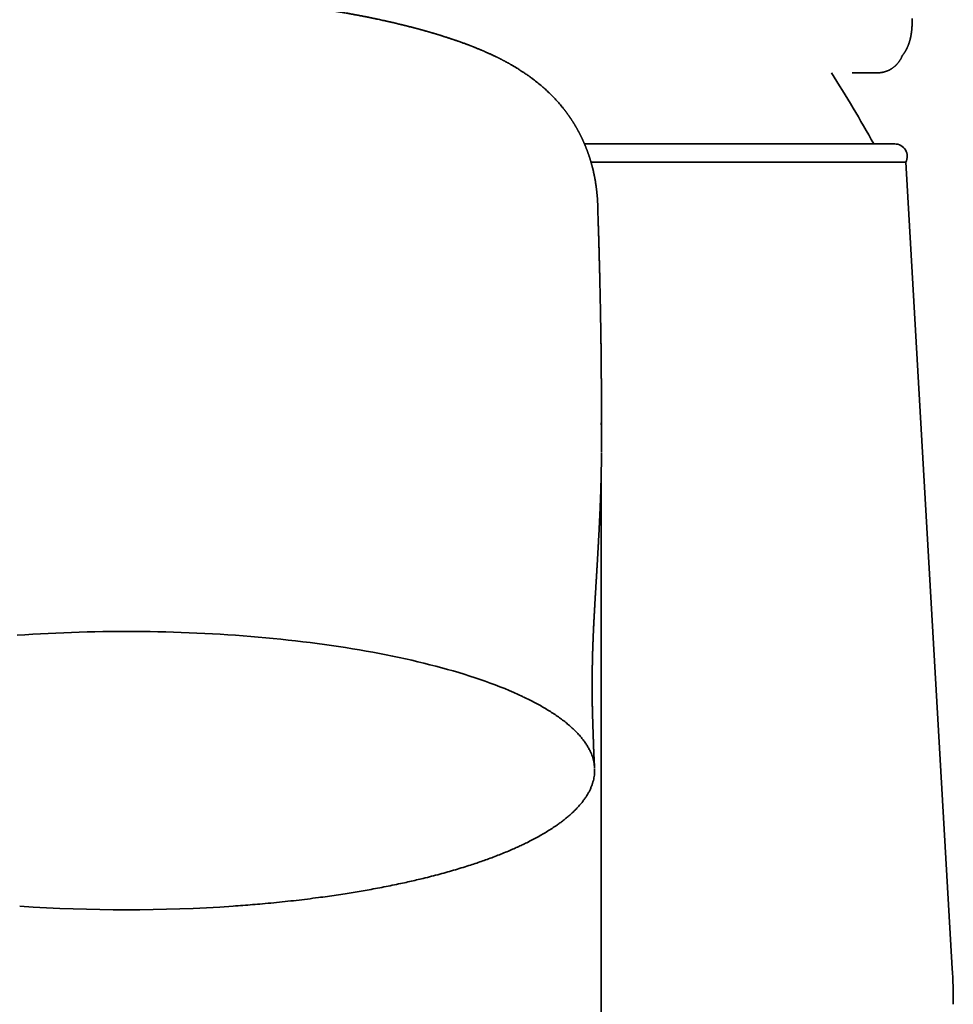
# Model space of a CAD drawing. Header units: millimetres. Extents: x 8 to 665, y 12 to 499.
# Tile 37 of 61: x 345 to 374, y 408 to 439. Entities that reach past the tile are written whole.
import ezdxf

# ---------------------------------------------------------------- set-up
doc = ezdxf.new("R2010")
doc.units = ezdxf.units.MM

msp = doc.modelspace()

# ---------------------------------------------------------------- linework, layer by layer
at = {"color": 7, "linetype": 'Continuous', "lineweight": 35}
for p, q in [((372.844, 438.104), (372.837, 438.091)), ((371.441, 437.587), (371.494, 437.587)), ((371.494, 437.587), (372.053, 437.587)), ((372.071, 437.588), (372.053, 437.587)), ((362.68, 435.31), (372.622, 435.31)), ((372.976, 434.724), (362.891, 434.724)), ((374.467, 408.885), (372.976, 434.724)), ((363.218, 426.367), (363.219, 426.303)), ((363.215, 393.767), (363.215, 424.687)), ((360.731, 417.582), (360.689, 417.603))]:
    msp.add_line(p, q, dxfattribs=at)
at = {"color": 7, "linetype": 'Continuous', "lineweight": 35, "flags": 128}
for points in [[(363.227, 425.844), (363.226, 425.878), (363.226, 426.008), (363.226, 426.14), (363.226, 426.275), (363.226, 426.367)], [(360.689, 417.603), (360.552, 417.666), (360.413, 417.728), (360.269, 417.79), (360.123, 417.851), (359.972, 417.911), (359.819, 417.97), (359.662, 418.029), (359.502, 418.087), (359.338, 418.144), (359.172, 418.2), (359.002, 418.256), (358.829, 418.31), (358.653, 418.364), (358.474, 418.417), (358.292, 418.469), (358.108, 418.519), (357.92, 418.57), (357.729, 418.619), (357.536, 418.667), (357.34, 418.714), (357.142, 418.76), (356.941, 418.805), (356.737, 418.849), (356.531, 418.893), (356.322, 418.935), (356.111, 418.976), (355.898, 419.016), (355.683, 419.055), (355.465, 419.093), (355.246, 419.129), (355.024, 419.165), (354.8, 419.2), (354.575, 419.233), (354.347, 419.265), (354.118, 419.296), (353.887, 419.326), (353.654, 419.355), (353.42, 419.383), (353.184, 419.409), (352.947, 419.435), (352.708, 419.459), (352.468, 419.482), (352.227, 419.503), (351.985, 419.524), (351.741, 419.543), (351.496, 419.561), (351.251, 419.578), (351.004, 419.594), (350.757, 419.608), (350.509, 419.621), (350.26, 419.633), (350.01, 419.644), (349.76, 419.653), (349.51, 419.662), (349.259, 419.669), (349.008, 419.674), (348.756, 419.679), (348.504, 419.682), (348.252, 419.684), (348, 419.684), (347.748, 419.684), (347.496, 419.682), (347.244, 419.679), (346.992, 419.674), (346.741, 419.669), (346.49, 419.662), (346.24, 419.653), (345.99, 419.644), (345.74, 419.633), (345.491, 419.621), (345.243, 419.608), (344.996, 419.594), (344.749, 419.578), (344.504, 419.561)]]:
    msp.add_lwpolyline(points, dxfattribs=at)
at = {"color": 7, "linetype": 'Continuous', "lineweight": 35}
for centre, radius, start, end in [((328.364, 410.816), 50, 29.3337, 32.3726), ((372.622, 434.91), 0.4, 332.1732, 90), ((348, 460.485), 49.723, 266.056, 273.944), ((354.5, 407.734), 20, 0, 3.3019)]:
    msp.add_arc(centre, radius, start, end, dxfattribs=at)
for points, knots in [([(359.288, 438.352), (359.272, 438.359), (359.241, 438.371), (359.198, 438.389), (359.16, 438.404), (359.128, 438.416), (359.102, 438.427), (359.081, 438.435), (359.063, 438.442), (359.047, 438.448), (359.028, 438.455), (359.006, 438.464), (358.978, 438.474), (358.948, 438.486), (358.918, 438.497), (358.883, 438.51), (358.843, 438.525), (358.796, 438.542), (358.746, 438.56), (358.692, 438.58), (358.642, 438.597), (358.595, 438.614), (358.557, 438.627), (358.523, 438.638), (358.493, 438.649), (358.464, 438.659), (358.43, 438.67), (358.393, 438.682), (358.354, 438.695), (358.314, 438.708), (358.277, 438.72), (358.245, 438.731), (358.214, 438.741), (358.18, 438.751), (358.145, 438.763), (358.108, 438.774), (358.073, 438.785), (358.038, 438.796), (358.004, 438.807), (357.975, 438.816), (357.947, 438.824), (357.916, 438.833), (357.881, 438.844), (357.841, 438.856), (357.802, 438.867), (357.765, 438.878), (357.732, 438.888), (357.701, 438.897), (357.675, 438.904), (357.651, 438.911), (357.625, 438.919), (357.594, 438.927), (357.563, 438.936), (357.534, 438.944), (357.506, 438.952), (357.475, 438.961), (357.442, 438.97), (357.407, 438.98), (357.374, 438.988), (357.347, 438.996), (357.328, 439.001), (357.312, 439.005), (357.298, 439.009), (357.283, 439.013), (357.26, 439.019), (357.229, 439.027), (357.192, 439.037), (357.153, 439.047), (357.113, 439.057), (357.074, 439.067), (357.036, 439.077), (357.001, 439.086), (356.971, 439.094), (356.948, 439.099), (356.93, 439.104), (356.914, 439.108), (356.897, 439.112), (356.877, 439.117), (356.852, 439.123), (356.824, 439.13), (356.794, 439.138), (356.763, 439.145), (356.722, 439.155), (356.671, 439.167), (356.609, 439.182), (356.548, 439.196), (356.497, 439.208), (356.455, 439.217), (356.427, 439.224), (356.402, 439.229), (356.379, 439.235), (356.353, 439.24), (356.323, 439.247), (356.279, 439.257), (356.219, 439.27), (356.145, 439.286), (356.079, 439.3), (356.023, 439.312), (355.98, 439.321), (355.941, 439.33), (355.908, 439.336), (355.885, 439.341), (355.869, 439.344), (355.858, 439.347), (355.845, 439.349), (355.827, 439.353), (355.805, 439.358), (355.771, 439.364), (355.727, 439.373), (355.676, 439.383), (355.627, 439.393), (355.583, 439.402), (355.543, 439.409), (355.507, 439.416), (355.471, 439.423), (355.433, 439.431), (355.39, 439.439), (355.346, 439.447), (355.302, 439.455), (355.265, 439.462), (355.236, 439.467), (355.213, 439.471), (355.189, 439.476), (355.159, 439.481), (355.123, 439.488), (355.07, 439.497), (355.005, 439.508), (354.929, 439.521), (354.857, 439.534), (354.789, 439.545), (354.724, 439.556), (354.664, 439.566), (354.61, 439.575), (354.563, 439.582), (354.524, 439.588), (354.491, 439.594), (354.46, 439.599), (354.428, 439.603), (354.393, 439.609), (354.353, 439.615), (354.306, 439.622), (354.25, 439.631), (354.187, 439.64), (354.118, 439.65), (354.047, 439.661), (353.907, 439.681), (353.771, 439.7), (353.64, 439.717), (353.586, 439.724), (353.537, 439.73), (353.495, 439.736), (353.461, 439.74), (353.434, 439.744), (353.414, 439.746), (353.396, 439.749), (353.374, 439.751), (353.344, 439.755), (353.306, 439.76), (353.263, 439.765), (353.218, 439.77), (353.171, 439.776), (353.102, 439.784), (353.007, 439.795), (352.897, 439.808), (352.793, 439.82), (352.695, 439.83), (352.593, 439.841), (352.488, 439.852), (352.379, 439.863), (352.255, 439.875), (352.116, 439.888), (351.961, 439.902), (351.796, 439.917), (351.626, 439.931), (351.452, 439.945), (351.273, 439.958), (351.087, 439.971), (350.892, 439.984), (350.689, 439.997), (350.477, 440.009), (350.275, 440.019), (350.089, 440.028), (349.923, 440.035), (349.765, 440.041), (349.614, 440.047), (349.471, 440.052), (349.336, 440.056), (349.208, 440.059), (349.09, 440.062), (348.979, 440.065), (348.876, 440.067), (348.79, 440.068), (348.722, 440.07), (348.67, 440.07), (348.623, 440.071), (348.582, 440.071), (348.549, 440.072), (348.524, 440.072), (348.504, 440.072), (348.484, 440.073), (348.458, 440.073), (348.425, 440.073), (348.386, 440.073), (348.334, 440.074), (348.27, 440.074), (348.193, 440.075), (348.108, 440.075), (348.026, 440.075), (347.951, 440.075), (347.882, 440.075), (347.814, 440.075), (347.75, 440.074), (347.693, 440.074), (347.644, 440.074), (347.603, 440.073), (347.568, 440.073), (347.542, 440.073), (347.523, 440.073), (347.507, 440.072), (347.485, 440.072), (347.452, 440.072), (347.409, 440.071), (347.358, 440.071), (347.299, 440.07), (347.233, 440.069), (347.159, 440.067), (347.077, 440.066), (346.988, 440.064), (346.892, 440.062), (346.788, 440.059), (346.679, 440.056), (346.567, 440.053), (346.455, 440.049), (346.296, 440.044), (346.094, 440.036), (345.85, 440.025), (345.613, 440.013), (345.383, 440.001), (345.161, 439.987), (344.946, 439.973), (344.719, 439.958), (344.476, 439.939), (344.213, 439.918), (343.945, 439.894), (343.729, 439.874), (343.567, 439.857), (343.458, 439.846), (343.348, 439.835), (343.239, 439.823), (343.132, 439.811), (343.032, 439.8), (342.94, 439.789), (342.863, 439.78), (342.799, 439.773), (342.748, 439.766), (342.701, 439.761), (342.659, 439.755), (342.622, 439.751), (342.593, 439.747), (342.573, 439.745), (342.56, 439.743), (342.545, 439.741), (342.526, 439.739), (342.502, 439.736), (342.472, 439.732), (342.433, 439.727), (342.386, 439.72), (342.329, 439.713), (342.265, 439.704), (342.196, 439.695), (342.126, 439.685), (342.027, 439.671), (341.9, 439.653), (341.783, 439.636), (341.706, 439.624), (341.668, 439.618), (341.632, 439.613), (341.6, 439.608), (341.575, 439.604), (341.557, 439.601), (341.545, 439.599), (341.532, 439.597), (341.518, 439.595), (341.499, 439.592), (341.474, 439.588), (341.442, 439.583), (341.406, 439.577), (341.367, 439.571), (341.328, 439.565), (341.29, 439.558), (341.235, 439.549), (341.164, 439.537), (341.079, 439.523), (340.996, 439.509), (340.914, 439.494), (340.848, 439.482), (340.801, 439.474), (340.775, 439.469), (340.755, 439.465), (340.735, 439.462), (340.711, 439.457), (340.683, 439.452), (340.651, 439.446), (340.616, 439.44), (340.579, 439.433), (340.542, 439.426), (340.506, 439.419), (340.465, 439.411), (340.418, 439.402), (340.368, 439.392), (340.321, 439.383), (340.274, 439.373), (340.226, 439.364), (340.184, 439.355), (340.152, 439.349), (340.13, 439.344), (340.112, 439.341), (340.097, 439.337), (340.081, 439.334), (340.064, 439.331), (340.042, 439.326), (340.014, 439.32), (339.98, 439.313), (339.943, 439.305), (339.896, 439.295), (339.838, 439.283), (339.768, 439.267), (339.71, 439.255), (339.666, 439.245), (339.639, 439.239), (339.615, 439.233), (339.596, 439.229), (339.581, 439.226), (339.569, 439.223), (339.553, 439.219), (339.53, 439.214), (339.497, 439.206), (339.459, 439.198), (339.418, 439.188), (339.366, 439.176), (339.306, 439.162), (339.249, 439.148), (339.207, 439.138), (339.178, 439.131), (339.154, 439.125), (339.132, 439.119), (339.111, 439.114), (339.088, 439.109), (339.055, 439.1), (339.012, 439.089), (338.96, 439.076), (338.906, 439.062), (338.853, 439.049), (338.797, 439.034), (338.74, 439.019), (338.682, 439.004), (338.63, 438.99), (338.583, 438.977), (338.537, 438.964), (338.487, 438.95), (338.441, 438.937), (338.403, 438.927), (338.374, 438.918), (338.35, 438.912), (338.331, 438.906), (338.316, 438.902), (338.299, 438.897), (338.278, 438.891), (338.248, 438.882), (338.213, 438.872), (338.172, 438.86), (338.135, 438.849), (338.102, 438.839), (338.076, 438.831), (338.052, 438.824), (338.033, 438.818), (338.019, 438.814), (338.006, 438.81), (337.988, 438.804), (337.963, 438.796), (337.929, 438.786), (337.891, 438.774), (337.856, 438.763), (337.823, 438.753), (337.796, 438.744), (337.769, 438.735), (337.748, 438.728), (337.728, 438.722), (337.707, 438.715), (337.683, 438.707), (337.653, 438.698), (337.619, 438.686), (337.585, 438.675), (337.552, 438.664), (337.523, 438.654), (337.495, 438.645), (337.47, 438.636), (337.447, 438.628), (337.421, 438.619), (337.39, 438.608), (337.351, 438.595), (337.308, 438.579), (337.264, 438.564), (337.222, 438.549), (337.185, 438.535), (337.152, 438.523), (337.122, 438.512), (337.091, 438.5), (337.057, 438.488), (337.023, 438.475), (336.992, 438.463), (336.968, 438.454), (336.949, 438.447), (336.933, 438.44), (336.914, 438.433), (336.893, 438.425), (336.866, 438.414), (336.835, 438.402), (336.798, 438.387), (336.757, 438.37), (336.727, 438.358), (336.712, 438.352)], [0, 0, 0, 0, 0.002965, 0.005574, 0.007828, 0.009726, 0.01127, 0.012448, 0.013482, 0.014457, 0.015372, 0.016728, 0.018377, 0.02028, 0.022082, 0.023708, 0.026376, 0.029042, 0.031889, 0.034967, 0.038307, 0.04054, 0.042867, 0.044822, 0.046259, 0.047865, 0.049793, 0.05187, 0.054053, 0.056412, 0.058468, 0.060127, 0.061692, 0.06356, 0.065696, 0.06758, 0.069496, 0.071447, 0.073292, 0.07488, 0.07621, 0.077826, 0.079752, 0.081923, 0.084152, 0.08597, 0.087806, 0.089441, 0.090784, 0.091843, 0.093246, 0.094869, 0.096714, 0.098024, 0.09947, 0.101052, 0.102768, 0.10462, 0.106546, 0.107809, 0.108789, 0.109486, 0.110135, 0.110931, 0.111873, 0.113597, 0.115591, 0.117588, 0.119563, 0.121517, 0.12345, 0.125348, 0.126736, 0.127888, 0.128806, 0.129494, 0.130257, 0.131283, 0.132491, 0.133933, 0.135473, 0.136973, 0.138432, 0.141542, 0.144474, 0.147406, 0.150373, 0.151989, 0.153361, 0.154486, 0.155518, 0.156744, 0.158171, 0.159799, 0.16313, 0.166645, 0.170339, 0.172424, 0.174535, 0.176388, 0.177903, 0.17908, 0.179667, 0.180117, 0.180681, 0.181485, 0.182528, 0.183811, 0.186213, 0.188629, 0.190849, 0.192873, 0.194701, 0.196334, 0.19777, 0.199643, 0.201568, 0.203546, 0.205578, 0.207492, 0.208565, 0.209501, 0.210562, 0.211899, 0.213511, 0.215399, 0.218914, 0.222268, 0.225447, 0.228451, 0.23128, 0.233925, 0.236298, 0.238383, 0.240009, 0.241403, 0.242686, 0.244036, 0.24551, 0.247239, 0.249227, 0.251661, 0.254397, 0.257399, 0.260435, 0.263465, 0.275298, 0.277652, 0.279972, 0.282032, 0.283781, 0.285218, 0.286326, 0.287134, 0.287783, 0.288536, 0.289886, 0.291489, 0.293311, 0.295193, 0.29711, 0.299065, 0.303815, 0.308767, 0.312654, 0.316656, 0.320773, 0.325006, 0.329434, 0.334123, 0.339983, 0.346203, 0.352783, 0.35972, 0.366459, 0.3735, 0.380843, 0.388485, 0.396428, 0.404672, 0.413219, 0.419918, 0.426319, 0.432421, 0.438226, 0.443734, 0.448946, 0.453862, 0.458392, 0.462637, 0.466597, 0.470273, 0.472437, 0.474461, 0.476263, 0.477839, 0.479186, 0.48001, 0.480717, 0.48142, 0.482394, 0.483654, 0.485195, 0.486935, 0.489586, 0.492538, 0.495792, 0.499348, 0.50186, 0.504499, 0.507215, 0.509684, 0.51185, 0.513714, 0.515276, 0.516645, 0.51765, 0.518294, 0.518846, 0.519489, 0.520863, 0.522529, 0.524488, 0.526739, 0.529281, 0.532114, 0.535238, 0.538653, 0.542358, 0.546352, 0.550557, 0.554925, 0.559247, 0.563518, 0.573232, 0.582681, 0.591869, 0.600797, 0.609468, 0.617885, 0.62605, 0.636236, 0.64668, 0.65738, 0.668331, 0.672701, 0.677109, 0.681556, 0.68604, 0.69049, 0.694619, 0.698398, 0.701825, 0.704155, 0.70629, 0.708229, 0.709972, 0.711519, 0.712844, 0.713528, 0.714032, 0.714567, 0.715344, 0.716364, 0.717627, 0.719132, 0.721194, 0.723586, 0.726307, 0.729288, 0.732259, 0.73519, 0.741947, 0.748486, 0.750143, 0.751787, 0.753405, 0.754805, 0.755921, 0.756598, 0.757099, 0.757567, 0.758174, 0.75892, 0.760073, 0.761452, 0.763057, 0.764797, 0.766506, 0.768179, 0.769816, 0.773756, 0.777474, 0.781092, 0.784739, 0.788414, 0.789924, 0.791099, 0.79194, 0.792661, 0.79372, 0.795133, 0.796491, 0.798067, 0.799817, 0.801518, 0.803139, 0.804679, 0.80723, 0.809523, 0.81159, 0.813703, 0.815929, 0.81825, 0.819495, 0.820505, 0.821279, 0.821922, 0.822649, 0.823466, 0.824375, 0.825773, 0.827343, 0.829086, 0.831029, 0.833956, 0.837265, 0.840958, 0.842288, 0.843628, 0.844776, 0.8457, 0.846398, 0.846901, 0.847454, 0.8487, 0.850282, 0.8522, 0.854225, 0.856172, 0.859765, 0.863052, 0.864588, 0.865972, 0.8672, 0.868274, 0.86922, 0.870309, 0.871613, 0.874121, 0.876766, 0.879474, 0.882215, 0.884803, 0.887922, 0.890835, 0.893662, 0.895856, 0.898164, 0.900747, 0.90363, 0.905261, 0.906789, 0.90806, 0.909075, 0.909832, 0.910442, 0.911649, 0.913217, 0.915129, 0.917276, 0.919643, 0.921067, 0.922549, 0.923845, 0.924854, 0.925576, 0.926209, 0.926944, 0.928475, 0.930316, 0.932382, 0.934617, 0.936109, 0.937668, 0.939194, 0.940408, 0.941291, 0.942426, 0.943794, 0.945406, 0.947289, 0.949482, 0.951087, 0.952811, 0.954419, 0.955823, 0.957075, 0.958257, 0.960226, 0.962403, 0.964909, 0.967543, 0.969959, 0.972155, 0.973934, 0.975651, 0.977409, 0.979385, 0.981522, 0.983369, 0.984866, 0.985786, 0.986764, 0.9878, 0.989035, 0.990603, 0.992468, 0.994656, 0.997167, 1, 1, 1, 1]), ([(372.863, 438.137), (372.865, 438.139), (372.871, 438.146), (372.88, 438.158), (372.891, 438.172), (372.9, 438.184), (372.907, 438.194), (372.915, 438.206), (372.924, 438.219), (372.934, 438.233), (372.943, 438.247), (372.951, 438.26), (372.958, 438.271), (372.964, 438.281), (372.969, 438.29), (372.974, 438.299), (372.979, 438.308), (372.985, 438.319), (372.992, 438.331), (372.998, 438.343), (373.004, 438.354), (373.008, 438.363), (373.013, 438.372), (373.017, 438.382), (373.023, 438.394), (373.03, 438.409), (373.037, 438.424), (373.044, 438.44), (373.05, 438.455), (373.055, 438.469), (373.06, 438.481), (373.064, 438.49), (373.067, 438.499), (373.071, 438.509), (373.075, 438.521), (373.08, 438.535), (373.084, 438.549), (373.089, 438.562), (373.093, 438.575), (373.097, 438.589), (373.101, 438.603), (373.105, 438.618), (373.11, 438.635), (373.114, 438.651), (373.118, 438.666), (373.121, 438.678), (373.124, 438.689), (373.126, 438.699), (373.128, 438.707), (373.13, 438.714), (373.131, 438.723), (373.134, 438.733), (373.136, 438.745), (373.139, 438.76), (373.142, 438.777), (373.145, 438.793), (373.148, 438.808), (373.15, 438.822), (373.152, 438.836), (373.155, 438.855), (373.159, 438.88), (373.162, 438.908), (373.165, 438.934), (373.168, 438.959), (373.17, 438.984), (373.172, 439.01), (373.174, 439.037), (373.176, 439.065), (373.177, 439.092), (373.178, 439.118), (373.179, 439.144), (373.18, 439.167), (373.18, 439.186), (373.18, 439.202), (373.18, 439.218), (373.18, 439.234), (373.18, 439.253), (373.18, 439.276), (373.179, 439.303), (373.179, 439.323), (373.179, 439.333)], [0, 0, 0, 0, 0.006635, 0.022623, 0.037298, 0.049248, 0.058877, 0.069416, 0.082168, 0.096004, 0.110533, 0.12178, 0.132138, 0.141279, 0.149457, 0.156877, 0.165597, 0.175617, 0.186267, 0.1983, 0.20819, 0.215955, 0.223282, 0.231277, 0.242755, 0.255769, 0.270773, 0.2836, 0.297169, 0.309244, 0.319499, 0.327936, 0.334968, 0.342847, 0.353536, 0.365697, 0.37776, 0.389284, 0.400289, 0.410946, 0.42311, 0.435394, 0.449513, 0.465591, 0.476264, 0.486839, 0.496115, 0.504083, 0.510743, 0.516096, 0.522653, 0.531027, 0.541215, 0.553219, 0.568182, 0.581744, 0.593896, 0.604636, 0.6153, 0.627313, 0.651448, 0.674283, 0.694884, 0.714526, 0.733724, 0.753728, 0.775524, 0.797806, 0.818448, 0.837894, 0.857631, 0.8778, 0.889985, 0.90241, 0.915074, 0.928015, 0.942566, 0.959415, 0.97856, 1, 1, 1, 1]), ([(372.863, 438.137), (372.865, 438.139), (372.871, 438.146), (372.88, 438.158), (372.891, 438.172), (372.9, 438.184), (372.907, 438.194), (372.915, 438.206), (372.924, 438.219), (372.934, 438.233), (372.943, 438.247), (372.951, 438.26), (372.958, 438.271), (372.964, 438.281), (372.969, 438.29), (372.974, 438.299), (372.979, 438.308), (372.985, 438.319), (372.992, 438.331), (372.998, 438.343), (373.004, 438.354), (373.008, 438.363), (373.013, 438.372), (373.017, 438.382), (373.023, 438.394), (373.03, 438.409), (373.037, 438.424), (373.044, 438.44), (373.05, 438.455), (373.055, 438.469), (373.06, 438.481), (373.064, 438.49), (373.067, 438.499), (373.071, 438.509), (373.075, 438.521), (373.08, 438.535), (373.084, 438.549), (373.089, 438.562), (373.093, 438.575), (373.097, 438.589), (373.101, 438.603), (373.105, 438.618), (373.11, 438.635), (373.114, 438.651), (373.118, 438.666), (373.121, 438.678), (373.124, 438.689), (373.126, 438.699), (373.128, 438.707), (373.13, 438.714), (373.131, 438.723), (373.134, 438.733), (373.136, 438.745), (373.139, 438.76), (373.142, 438.777), (373.145, 438.793), (373.148, 438.808), (373.15, 438.822), (373.152, 438.836), (373.155, 438.855), (373.159, 438.88), (373.162, 438.908), (373.165, 438.934), (373.168, 438.959), (373.17, 438.984), (373.172, 439.01), (373.174, 439.037), (373.176, 439.065), (373.177, 439.092), (373.178, 439.118), (373.179, 439.144), (373.18, 439.167), (373.18, 439.186), (373.18, 439.202), (373.18, 439.218), (373.18, 439.234), (373.18, 439.253), (373.18, 439.276), (373.179, 439.303), (373.179, 439.323), (373.179, 439.333)], [0, 0, 0, 0, 0.006635, 0.022623, 0.037298, 0.049248, 0.058877, 0.069416, 0.082168, 0.096004, 0.110533, 0.12178, 0.132138, 0.141279, 0.149457, 0.156877, 0.165597, 0.175617, 0.186267, 0.1983, 0.20819, 0.215955, 0.223282, 0.231277, 0.242755, 0.255769, 0.270773, 0.2836, 0.297169, 0.309244, 0.319499, 0.327936, 0.334968, 0.342847, 0.353536, 0.365697, 0.37776, 0.389284, 0.400289, 0.410946, 0.42311, 0.435394, 0.449513, 0.465591, 0.476264, 0.486839, 0.496115, 0.504083, 0.510743, 0.516096, 0.522653, 0.531027, 0.541215, 0.553219, 0.568182, 0.581744, 0.593896, 0.604636, 0.6153, 0.627313, 0.651448, 0.674283, 0.694884, 0.714526, 0.733724, 0.753728, 0.775524, 0.797806, 0.818448, 0.837894, 0.857631, 0.8778, 0.889985, 0.90241, 0.915074, 0.928015, 0.942566, 0.959415, 0.97856, 1, 1, 1, 1]), ([(363.108, 433.287), (363.108, 433.295), (363.107, 433.31), (363.106, 433.331), (363.106, 433.349), (363.105, 433.364), (363.104, 433.377), (363.104, 433.392), (363.103, 433.412), (363.102, 433.436), (363.1, 433.459), (363.099, 433.478), (363.098, 433.496), (363.097, 433.513), (363.096, 433.53), (363.094, 433.551), (363.093, 433.576), (363.091, 433.602), (363.088, 433.629), (363.086, 433.655), (363.084, 433.679), (363.082, 433.703), (363.08, 433.726), (363.077, 433.748), (363.075, 433.77), (363.073, 433.792), (363.07, 433.816), (363.067, 433.842), (363.063, 433.873), (363.059, 433.906), (363.055, 433.939), (363.051, 433.97), (363.046, 434), (363.041, 434.033), (363.035, 434.072), (363.028, 434.117), (363.02, 434.164), (363.012, 434.207), (363.005, 434.246), (362.998, 434.281), (362.991, 434.316), (362.983, 434.354), (362.974, 434.394), (362.965, 434.437), (362.954, 434.48), (362.945, 434.519), (362.936, 434.556), (362.927, 434.589), (362.919, 434.621), (362.912, 434.645), (362.907, 434.662), (362.904, 434.673), (362.901, 434.684), (362.897, 434.697), (362.893, 434.713), (362.888, 434.729), (362.883, 434.746), (362.879, 434.76), (362.875, 434.772), (362.872, 434.785), (362.867, 434.8), (362.861, 434.819), (362.854, 434.842), (362.847, 434.864), (362.841, 434.883), (362.835, 434.901), (362.829, 434.92), (362.821, 434.944), (362.812, 434.97), (362.803, 434.994), (362.796, 435.014), (362.79, 435.03), (362.784, 435.047), (362.777, 435.067), (362.769, 435.088), (362.762, 435.107), (362.755, 435.125), (362.749, 435.141), (362.742, 435.158), (362.734, 435.178), (362.726, 435.2), (362.718, 435.219), (362.712, 435.235), (362.707, 435.247), (362.701, 435.259), (362.696, 435.273), (362.689, 435.289), (362.681, 435.307), (362.673, 435.327), (362.665, 435.345), (362.658, 435.36), (362.652, 435.375), (362.644, 435.392), (362.636, 435.411), (362.627, 435.431), (362.618, 435.45), (362.61, 435.466), (362.603, 435.482), (362.595, 435.499), (362.585, 435.519), (362.575, 435.54), (362.566, 435.559), (362.558, 435.575), (362.551, 435.588), (362.545, 435.601), (362.537, 435.617), (362.528, 435.635), (362.518, 435.652), (362.51, 435.668), (362.503, 435.681), (362.497, 435.694), (362.489, 435.708), (362.481, 435.723), (362.472, 435.74), (362.464, 435.754), (362.457, 435.766), (362.452, 435.777), (362.445, 435.788), (362.438, 435.8), (362.43, 435.814), (362.422, 435.829), (362.414, 435.843), (362.407, 435.856), (362.4, 435.867), (362.394, 435.877), (362.388, 435.888), (362.38, 435.901), (362.371, 435.916), (362.361, 435.932), (362.352, 435.947), (362.345, 435.958), (362.339, 435.969), (362.332, 435.98), (362.324, 435.993), (362.314, 436.009), (362.302, 436.027), (362.291, 436.045), (362.28, 436.061), (362.272, 436.074), (362.265, 436.085), (362.259, 436.094), (362.253, 436.103), (362.248, 436.11), (362.243, 436.118), (362.236, 436.128), (362.228, 436.14), (362.219, 436.154), (362.209, 436.167), (362.201, 436.179), (362.193, 436.191), (362.184, 436.204), (362.174, 436.219), (362.161, 436.237), (362.147, 436.256), (362.134, 436.274), (362.124, 436.288), (362.115, 436.301), (362.105, 436.313), (362.095, 436.328), (362.083, 436.342), (362.074, 436.355), (362.066, 436.366), (362.058, 436.376), (362.05, 436.386), (362.041, 436.398), (362.031, 436.411), (362.019, 436.426), (362.002, 436.447), (361.982, 436.473), (361.958, 436.502), (361.925, 436.542), (361.883, 436.591), (361.834, 436.648), (361.786, 436.702), (361.739, 436.753), (361.687, 436.807), (361.633, 436.862), (361.577, 436.918), (361.521, 436.972), (361.465, 437.025), (361.408, 437.077), (361.35, 437.128), (361.265, 437.201), (361.152, 437.294), (361.032, 437.387), (360.931, 437.461), (360.848, 437.52), (360.766, 437.577), (360.68, 437.634), (360.605, 437.682), (360.537, 437.725), (360.482, 437.758), (360.445, 437.78), (360.409, 437.802), (360.372, 437.824), (360.333, 437.846), (360.296, 437.867), (360.264, 437.885), (360.24, 437.899), (360.215, 437.912), (360.19, 437.926), (360.164, 437.94), (360.139, 437.954), (360.117, 437.966), (360.097, 437.976), (360.077, 437.986), (360.055, 437.998), (360.033, 438.01), (360.012, 438.02), (359.995, 438.029), (359.982, 438.036), (359.968, 438.043), (359.951, 438.051), (359.931, 438.061), (359.91, 438.072), (359.89, 438.082), (359.867, 438.093), (359.841, 438.106), (359.81, 438.121), (359.776, 438.137), (359.742, 438.153), (359.71, 438.168), (359.675, 438.184), (359.637, 438.202), (359.591, 438.222), (359.543, 438.244), (359.504, 438.261), (359.476, 438.273), (359.459, 438.281), (359.442, 438.288), (359.426, 438.294), (359.408, 438.302), (359.387, 438.311), (359.36, 438.323), (359.326, 438.337), (359.301, 438.347), (359.288, 438.352)], [0, 0, 0, 0, 0.005331, 0.010017, 0.014056, 0.017448, 0.02019, 0.022341, 0.027617, 0.033681, 0.038272, 0.042418, 0.046082, 0.049458, 0.052831, 0.057279, 0.062338, 0.067953, 0.07345, 0.078693, 0.083655, 0.088287, 0.092647, 0.096979, 0.101293, 0.105554, 0.109881, 0.114911, 0.120699, 0.127192, 0.133488, 0.139312, 0.144667, 0.149734, 0.157593, 0.166019, 0.174512, 0.182917, 0.189074, 0.195105, 0.201235, 0.20784, 0.214936, 0.222407, 0.229855, 0.237239, 0.243003, 0.24875, 0.254215, 0.25917, 0.261113, 0.262929, 0.26474, 0.266962, 0.269628, 0.27257, 0.275539, 0.277883, 0.279883, 0.281902, 0.284421, 0.287724, 0.291888, 0.295703, 0.298829, 0.30161, 0.304793, 0.308876, 0.313503, 0.317643, 0.321139, 0.323573, 0.326444, 0.329824, 0.33332, 0.336688, 0.339758, 0.342335, 0.345209, 0.348602, 0.352237, 0.355828, 0.358238, 0.360241, 0.362191, 0.364553, 0.367327, 0.370284, 0.373852, 0.376983, 0.379493, 0.381859, 0.384753, 0.388063, 0.391572, 0.394942, 0.39763, 0.399927, 0.402753, 0.406296, 0.409929, 0.413292, 0.416056, 0.417821, 0.419911, 0.422593, 0.425787, 0.428789, 0.431447, 0.433546, 0.435507, 0.437697, 0.440386, 0.443313, 0.445757, 0.447673, 0.449262, 0.451029, 0.453132, 0.455549, 0.458062, 0.46038, 0.462531, 0.464401, 0.465991, 0.467571, 0.469699, 0.472391, 0.475404, 0.47774, 0.479441, 0.481138, 0.483029, 0.48513, 0.487721, 0.490908, 0.494107, 0.49678, 0.498892, 0.500629, 0.502237, 0.503723, 0.504875, 0.506029, 0.507631, 0.509743, 0.512303, 0.514605, 0.516453, 0.518356, 0.520477, 0.523051, 0.525929, 0.529551, 0.5327, 0.535245, 0.536887, 0.539053, 0.541734, 0.544302, 0.546607, 0.548316, 0.549977, 0.551726, 0.553608, 0.555997, 0.558801, 0.561528, 0.566891, 0.572031, 0.577169, 0.587889, 0.598412, 0.607708, 0.617034, 0.626575, 0.637701, 0.64818, 0.658518, 0.66884, 0.679145, 0.689434, 0.699706, 0.723851, 0.747907, 0.760034, 0.773405, 0.788086, 0.800544, 0.811039, 0.826127, 0.831174, 0.836207, 0.842823, 0.847532, 0.853082, 0.86011, 0.864045, 0.867415, 0.870951, 0.874701, 0.878532, 0.882305, 0.885758, 0.888211, 0.891026, 0.894207, 0.897695, 0.90074, 0.903122, 0.904869, 0.906675, 0.909037, 0.911953, 0.91514, 0.918033, 0.920617, 0.924622, 0.929041, 0.9339, 0.938684, 0.943266, 0.947317, 0.952917, 0.959222, 0.965877, 0.972664, 0.97505, 0.977348, 0.97955, 0.981654, 0.983807, 0.986646, 0.99029, 0.994741, 1, 1, 1, 1]), ([(372.069, 437.587), (372.078, 437.588), (372.096, 437.588), (372.121, 437.589), (372.141, 437.591), (372.158, 437.593), (372.171, 437.594), (372.182, 437.596), (372.192, 437.597), (372.201, 437.599), (372.209, 437.6), (372.218, 437.601), (372.226, 437.603), (372.235, 437.605), (372.247, 437.607), (372.26, 437.61), (372.275, 437.613), (372.292, 437.618), (372.311, 437.623), (372.33, 437.629), (372.35, 437.636), (372.37, 437.643), (372.389, 437.65), (372.407, 437.658), (372.425, 437.666), (372.442, 437.674), (372.458, 437.682), (372.472, 437.69), (372.485, 437.697), (372.496, 437.703), (372.507, 437.71), (372.52, 437.718), (372.536, 437.728), (372.555, 437.741), (372.576, 437.757), (372.597, 437.773), (372.617, 437.79), (372.635, 437.806), (372.652, 437.822), (372.668, 437.838), (372.683, 437.854), (372.697, 437.869), (372.713, 437.887), (372.73, 437.907), (372.748, 437.931), (372.762, 437.949), (372.77, 437.962), (372.775, 437.969), (372.781, 437.978), (372.788, 437.988), (372.796, 438), (372.804, 438.014), (372.814, 438.03), (372.825, 438.049), (372.835, 438.068), (372.842, 438.081), (372.846, 438.087)], [0, 0, 0, 0, 0.024859, 0.046532, 0.065011, 0.08029, 0.093618, 0.104778, 0.115016, 0.124332, 0.132725, 0.140197, 0.150136, 0.159379, 0.168589, 0.184265, 0.199908, 0.217036, 0.236283, 0.258059, 0.277365, 0.29857, 0.319444, 0.338693, 0.356318, 0.376024, 0.393126, 0.408354, 0.423626, 0.435727, 0.447991, 0.462114, 0.478809, 0.503802, 0.53022, 0.557373, 0.58399, 0.608841, 0.631891, 0.656573, 0.678887, 0.70052, 0.721709, 0.754168, 0.788061, 0.820683, 0.830011, 0.839462, 0.851159, 0.865471, 0.882394, 0.901926, 0.924063, 0.9488, 0.976133, 1, 1, 1, 1]), ([(372.846, 438.103), (372.85, 438.11), (372.856, 438.121), (372.861, 438.132), (372.863, 438.137)], [0, 0, 0, 0, 0.581526, 1, 1, 1, 1]), ([(371.261, 437.587), (371.262, 437.587), (371.264, 437.587), (371.269, 437.587), (371.275, 437.587), (371.281, 437.586), (371.287, 437.586), (371.292, 437.586), (371.297, 437.586), (371.301, 437.586), (371.304, 437.586), (371.307, 437.586), (371.313, 437.586), (371.323, 437.586), (371.342, 437.586), (371.367, 437.586), (371.401, 437.586), (371.426, 437.586), (371.44, 437.586), (371.441, 437.586)], [0, 0, 0, 0, 0.029483, 0.17977, 0.307713, 0.397326, 0.471563, 0.530572, 0.56501, 0.59131, 0.610082, 0.617146, 0.625036, 0.656317, 0.708932, 0.782955, 0.878412, 0.995313, 1, 1, 1, 1]), ([(363.109, 433.244), (363.109, 433.248), (363.109, 433.265), (363.107, 433.282), (363.105, 433.294)], [0, 0, 0, 0, 0.232552, 1, 1, 1, 1]), ([(363.226, 426.303), (363.226, 426.307), (363.226, 426.319), (363.226, 426.338), (363.226, 426.362), (363.226, 426.383), (363.226, 426.404), (363.226, 426.423), (363.226, 426.441), (363.226, 426.457), (363.226, 426.477), (363.226, 426.505), (363.226, 426.542), (363.226, 426.581), (363.225, 426.619), (363.225, 426.658), (363.225, 426.698), (363.225, 426.741), (363.225, 426.785), (363.225, 426.832), (363.225, 426.884), (363.225, 426.941), (363.225, 427.001), (363.224, 427.061), (363.224, 427.116), (363.224, 427.164), (363.224, 427.205), (363.224, 427.241), (363.223, 427.276), (363.223, 427.312), (363.223, 427.354), (363.223, 427.398), (363.223, 427.443), (363.222, 427.488), (363.222, 427.537), (363.222, 427.588), (363.221, 427.64), (363.221, 427.69), (363.221, 427.735), (363.22, 427.777), (363.22, 427.817), (363.22, 427.857), (363.219, 427.906), (363.219, 427.966), (363.218, 428.033), (363.218, 428.094), (363.217, 428.146), (363.217, 428.19), (363.217, 428.234), (363.216, 428.28), (363.216, 428.331), (363.215, 428.389), (363.214, 428.445), (363.214, 428.492), (363.214, 428.527), (363.213, 428.555), (363.213, 428.578), (363.213, 428.6), (363.212, 428.623), (363.212, 428.654), (363.212, 428.692), (363.211, 428.74), (363.21, 428.794), (363.21, 428.856), (363.209, 428.922), (363.208, 428.985), (363.207, 429.04), (363.206, 429.09), (363.206, 429.139), (363.205, 429.192), (363.204, 429.244), (363.203, 429.296), (363.203, 429.346), (363.202, 429.397), (363.201, 429.447), (363.2, 429.494), (363.2, 429.536), (363.199, 429.573), (363.198, 429.613), (363.198, 429.659), (363.197, 429.715), (363.196, 429.775), (363.195, 429.836), (363.193, 429.908), (363.192, 429.988), (363.19, 430.077), (363.188, 430.166), (363.187, 430.261), (363.185, 430.36), (363.183, 430.461), (363.18, 430.561), (363.178, 430.658), (363.176, 430.754), (363.174, 430.85), (363.172, 430.949), (363.169, 431.064), (363.166, 431.194), (363.163, 431.327), (363.159, 431.458), (363.156, 431.583), (363.153, 431.713), (363.149, 431.841), (363.146, 431.967), (363.142, 432.09), (363.139, 432.213), (363.135, 432.342), (363.131, 432.452), (363.129, 432.54), (363.127, 432.604), (363.125, 432.664), (363.123, 432.719), (363.121, 432.772), (363.12, 432.826), (363.118, 432.888), (363.116, 432.953), (363.113, 433.02), (363.111, 433.083), (363.109, 433.146), (363.107, 433.199), (363.106, 433.233), (363.106, 433.244)], [0, 0, 0, 0, 0.003347, 0.009762, 0.015233, 0.019794, 0.023505, 0.026584, 0.029435, 0.032086, 0.034536, 0.039348, 0.045058, 0.051316, 0.056949, 0.062058, 0.068186, 0.074589, 0.080857, 0.087175, 0.094598, 0.103161, 0.111739, 0.120558, 0.128472, 0.135276, 0.141059, 0.146063, 0.150577, 0.155761, 0.161743, 0.168524, 0.174421, 0.180823, 0.187731, 0.195144, 0.202742, 0.209915, 0.216125, 0.221979, 0.227729, 0.233376, 0.239117, 0.248642, 0.258647, 0.267972, 0.274496, 0.280792, 0.286943, 0.293243, 0.300491, 0.308732, 0.317934, 0.324017, 0.329028, 0.332965, 0.335887, 0.338833, 0.342197, 0.345977, 0.351856, 0.358583, 0.366312, 0.37505, 0.385009, 0.394527, 0.401977, 0.40859, 0.415646, 0.423146, 0.430991, 0.437996, 0.44513, 0.452392, 0.459739, 0.466515, 0.472496, 0.477682, 0.482493, 0.48948, 0.497579, 0.506434, 0.515131, 0.523626, 0.537093, 0.549472, 0.561629, 0.575079, 0.589774, 0.604169, 0.618114, 0.632366, 0.645804, 0.659138, 0.673303, 0.688203, 0.708246, 0.728663, 0.7453, 0.764157, 0.781826, 0.800632, 0.818843, 0.835664, 0.853144, 0.871413, 0.890798, 0.899866, 0.909144, 0.917868, 0.925631, 0.932594, 0.940225, 0.948838, 0.958838, 0.96822, 0.977166, 0.98589, 0.994959, 1, 1, 1, 1]), ([(363.225, 425.434), (363.225, 425.5), (363.226, 425.655), (363.226, 425.775), (363.226, 425.844)], [0, 0, 0, 0, 0.424025, 1, 1, 1, 1]), ([(363.003, 415.315), (363.003, 415.323), (363.002, 415.342), (363, 415.372), (362.998, 415.403), (362.997, 415.434), (362.995, 415.467), (362.993, 415.499), (362.992, 415.525), (362.991, 415.546), (362.989, 415.569), (362.988, 415.593), (362.987, 415.616), (362.986, 415.644), (362.984, 415.682), (362.982, 415.726), (362.98, 415.768), (362.979, 415.806), (362.977, 415.841), (362.976, 415.881), (362.974, 415.926), (362.972, 415.977), (362.97, 416.032), (362.968, 416.086), (362.966, 416.139), (362.965, 416.192), (362.963, 416.237), (362.962, 416.273), (362.961, 416.302), (362.96, 416.333), (362.959, 416.365), (362.958, 416.394), (362.957, 416.42), (362.956, 416.448), (362.956, 416.478), (362.955, 416.506), (362.954, 416.531), (362.953, 416.555), (362.952, 416.579), (362.951, 416.606), (362.951, 416.631), (362.95, 416.654), (362.949, 416.672), (362.949, 416.69), (362.948, 416.713), (362.947, 416.739), (362.946, 416.765), (362.945, 416.785), (362.945, 416.802), (362.944, 416.818), (362.944, 416.835), (362.943, 416.859), (362.942, 416.89), (362.941, 416.927), (362.939, 416.975), (362.938, 417.034), (362.936, 417.099), (362.934, 417.167), (362.933, 417.235), (362.931, 417.301), (362.93, 417.353), (362.93, 417.39), (362.93, 417.41), (362.929, 417.427), (362.929, 417.443), (362.929, 417.461), (362.929, 417.48), (362.928, 417.499), (362.928, 417.517), (362.928, 417.538), (362.928, 417.559), (362.927, 417.58), (362.927, 417.6), (362.927, 417.622), (362.927, 417.642), (362.927, 417.66), (362.926, 417.676), (362.926, 417.694), (362.926, 417.715), (362.926, 417.737), (362.926, 417.758), (362.926, 417.778), (362.926, 417.801), (362.926, 417.828), (362.926, 417.857), (362.925, 417.888), (362.925, 417.916), (362.925, 417.944), (362.925, 417.97), (362.925, 417.998), (362.925, 418.023), (362.925, 418.047), (362.926, 418.07), (362.926, 418.092), (362.926, 418.114), (362.926, 418.137), (362.926, 418.161), (362.926, 418.186), (362.926, 418.207), (362.926, 418.229), (362.927, 418.254), (362.927, 418.283), (362.927, 418.311), (362.927, 418.333), (362.928, 418.35), (362.928, 418.366), (362.928, 418.384), (362.928, 418.403), (362.928, 418.421), (362.929, 418.438), (362.929, 418.457), (362.929, 418.479), (362.93, 418.502), (362.93, 418.522), (362.93, 418.539), (362.93, 418.557), (362.931, 418.584), (362.932, 418.617), (362.932, 418.659), (362.933, 418.699), (362.934, 418.74), (362.935, 418.779), (362.936, 418.818), (362.937, 418.856), (362.938, 418.891), (362.939, 418.924), (362.94, 418.955), (362.94, 418.986), (362.941, 419.017), (362.942, 419.048), (362.943, 419.084), (362.945, 419.117), (362.945, 419.144), (362.946, 419.16), (362.946, 419.175), (362.947, 419.187), (362.947, 419.2), (362.948, 419.213), (362.948, 419.231), (362.949, 419.252), (362.95, 419.273), (362.951, 419.29), (362.951, 419.304), (362.952, 419.321), (362.953, 419.344), (362.954, 419.372), (362.955, 419.4), (362.956, 419.427), (362.957, 419.453), (362.958, 419.481), (362.959, 419.508), (362.96, 419.533), (362.961, 419.557), (362.962, 419.583), (362.963, 419.609), (362.964, 419.632), (362.965, 419.651), (362.966, 419.67), (362.968, 419.704), (362.97, 419.748), (362.972, 419.81), (362.975, 419.868), (362.979, 419.934), (362.982, 419.994), (362.985, 420.054), (362.987, 420.105), (362.99, 420.155), (362.992, 420.203), (362.995, 420.251), (362.998, 420.3), (363, 420.342), (363.002, 420.378), (363.003, 420.404), (363.005, 420.431), (363.007, 420.462), (363.008, 420.494), (363.01, 420.523), (363.011, 420.547), (363.013, 420.571), (363.014, 420.596), (363.016, 420.621), (363.017, 420.645), (363.018, 420.666), (363.019, 420.685), (363.021, 420.72), (363.024, 420.765), (363.028, 420.822), (363.031, 420.878), (363.034, 420.933), (363.037, 420.978), (363.039, 421.012), (363.04, 421.039), (363.042, 421.067), (363.044, 421.094), (363.045, 421.118), (363.047, 421.14), (363.048, 421.162), (363.049, 421.186), (363.051, 421.212), (363.052, 421.236), (363.054, 421.257), (363.055, 421.278), (363.056, 421.302), (363.058, 421.332), (363.06, 421.365), (363.062, 421.398), (363.064, 421.428), (363.066, 421.456), (363.067, 421.482), (363.069, 421.509), (363.07, 421.536), (363.072, 421.563), (363.073, 421.587), (363.075, 421.608), (363.076, 421.628), (363.077, 421.652), (363.079, 421.68), (363.081, 421.713), (363.083, 421.745), (363.084, 421.77), (363.085, 421.79), (363.086, 421.805), (363.087, 421.82), (363.088, 421.838), (363.089, 421.859), (363.091, 421.881), (363.092, 421.904), (363.093, 421.924), (363.094, 421.942), (363.095, 421.958), (363.096, 421.974), (363.097, 421.995), (363.099, 422.023), (363.101, 422.055), (363.102, 422.086), (363.104, 422.113), (363.105, 422.135), (363.106, 422.156), (363.108, 422.18), (363.109, 422.21), (363.111, 422.242), (363.113, 422.272), (363.114, 422.296), (363.116, 422.32), (363.117, 422.347), (363.119, 422.379), (363.121, 422.413), (363.123, 422.446), (363.124, 422.477), (363.126, 422.509), (363.128, 422.545), (363.13, 422.578), (363.131, 422.605), (363.132, 422.626), (363.133, 422.645), (363.134, 422.663), (363.135, 422.682), (363.137, 422.703), (363.138, 422.727), (363.139, 422.75), (363.14, 422.772), (363.141, 422.793), (363.142, 422.812), (363.143, 422.833), (363.145, 422.856), (363.146, 422.881), (363.147, 422.908), (363.149, 422.935), (363.15, 422.963), (363.151, 422.991), (363.153, 423.019), (363.154, 423.047), (363.156, 423.073), (363.157, 423.098), (363.158, 423.121), (363.159, 423.142), (363.16, 423.164), (363.161, 423.188), (363.162, 423.212), (363.163, 423.235), (363.164, 423.254), (363.165, 423.27), (363.166, 423.284), (363.166, 423.298), (363.167, 423.313), (363.168, 423.329), (363.169, 423.348), (363.17, 423.37), (363.171, 423.392), (363.172, 423.412), (363.172, 423.428), (363.173, 423.443), (363.174, 423.456), (363.174, 423.47), (363.175, 423.485), (363.176, 423.503), (363.177, 423.525), (363.178, 423.549), (363.179, 423.573), (363.18, 423.593), (363.18, 423.612), (363.181, 423.632), (363.182, 423.654), (363.183, 423.678), (363.184, 423.702), (363.185, 423.723), (363.186, 423.741), (363.186, 423.758), (363.187, 423.774), (363.188, 423.791), (363.188, 423.808), (363.189, 423.828), (363.19, 423.847), (363.191, 423.864), (363.191, 423.879), (363.192, 423.893), (363.192, 423.907), (363.193, 423.92), (363.193, 423.935), (363.194, 423.952), (363.195, 423.972), (363.195, 423.994), (363.196, 424.014), (363.197, 424.033), (363.197, 424.05), (363.198, 424.068), (363.199, 424.089), (363.199, 424.112), (363.2, 424.136), (363.201, 424.158), (363.202, 424.177), (363.202, 424.195), (363.203, 424.213), (363.203, 424.233), (363.204, 424.253), (363.204, 424.271), (363.205, 424.288), (363.205, 424.304), (363.206, 424.321), (363.206, 424.341), (363.207, 424.363), (363.208, 424.387), (363.208, 424.411), (363.209, 424.433), (363.21, 424.451), (363.21, 424.467), (363.21, 424.482), (363.211, 424.5), (363.211, 424.52), (363.212, 424.54), (363.212, 424.559), (363.213, 424.579), (363.213, 424.597), (363.214, 424.616), (363.214, 424.636), (363.215, 424.658), (363.215, 424.679), (363.215, 424.698), (363.216, 424.714), (363.216, 424.725), (363.216, 424.735), (363.217, 424.747), (363.217, 424.761), (363.217, 424.777), (363.217, 424.792), (363.218, 424.805), (363.218, 424.817), (363.218, 424.827), (363.218, 424.838), (363.219, 424.852), (363.219, 424.868), (363.219, 424.885), (363.219, 424.9), (363.22, 424.914), (363.22, 424.927), (363.22, 424.942), (363.22, 424.959), (363.221, 424.979), (363.221, 424.998), (363.221, 425.015), (363.221, 425.029), (363.222, 425.042), (363.222, 425.056), (363.222, 425.071), (363.222, 425.087), (363.222, 425.104), (363.223, 425.121), (363.223, 425.136), (363.223, 425.15), (363.223, 425.165), (363.223, 425.182), (363.223, 425.2), (363.224, 425.225), (363.224, 425.254), (363.224, 425.286), (363.224, 425.316), (363.225, 425.344), (363.225, 425.368), (363.225, 425.39), (363.225, 425.403), (363.225, 425.41)], [0, 0, 0, 0, 0.001813, 0.004302, 0.007011, 0.008976, 0.011378, 0.014045, 0.015942, 0.017712, 0.019543, 0.021425, 0.023189, 0.024805, 0.028019, 0.031748, 0.035228, 0.037541, 0.04038, 0.043392, 0.046433, 0.050748, 0.054892, 0.058891, 0.062822, 0.066946, 0.070733, 0.072871, 0.07499, 0.077276, 0.07975, 0.081977, 0.083762, 0.085632, 0.088118, 0.090275, 0.091954, 0.093586, 0.095398, 0.097396, 0.099396, 0.100995, 0.102304, 0.103392, 0.104975, 0.107253, 0.109173, 0.110633, 0.11172, 0.112894, 0.114219, 0.115698, 0.118306, 0.121242, 0.124337, 0.129401, 0.134822, 0.140417, 0.145495, 0.150629, 0.155771, 0.157626, 0.159365, 0.160631, 0.161646, 0.163135, 0.164886, 0.166256, 0.167488, 0.169328, 0.171093, 0.172619, 0.174191, 0.175915, 0.177742, 0.179028, 0.18012, 0.181577, 0.183354, 0.185029, 0.18675, 0.188264, 0.18981, 0.192199, 0.194591, 0.196762, 0.199557, 0.201389, 0.203413, 0.205769, 0.207991, 0.209581, 0.21141, 0.213447, 0.215024, 0.216638, 0.218947, 0.220966, 0.222627, 0.224132, 0.226211, 0.228835, 0.231153, 0.233038, 0.234176, 0.235382, 0.236887, 0.238572, 0.240002, 0.24127, 0.242805, 0.244773, 0.246669, 0.248365, 0.249686, 0.251039, 0.252761, 0.256226, 0.25926, 0.263197, 0.266148, 0.269515, 0.272877, 0.275917, 0.27903, 0.281857, 0.284042, 0.287037, 0.289677, 0.291842, 0.294829, 0.298656, 0.300303, 0.301677, 0.302845, 0.303929, 0.304932, 0.305958, 0.307421, 0.309492, 0.311298, 0.312673, 0.313852, 0.315033, 0.316947, 0.319677, 0.322318, 0.324264, 0.326508, 0.328964, 0.331449, 0.333557, 0.335404, 0.337843, 0.340196, 0.342122, 0.343743, 0.345218, 0.347072, 0.352542, 0.356871, 0.363093, 0.368066, 0.373985, 0.37911, 0.383752, 0.387617, 0.392272, 0.396634, 0.400364, 0.405344, 0.407883, 0.410089, 0.412305, 0.415278, 0.41836, 0.420843, 0.423078, 0.424952, 0.427337, 0.429768, 0.43187, 0.433707, 0.435425, 0.437242, 0.443017, 0.44782, 0.452768, 0.458305, 0.462847, 0.465141, 0.46767, 0.470396, 0.472948, 0.475008, 0.477084, 0.478884, 0.481078, 0.483685, 0.48602, 0.487811, 0.489342, 0.49168, 0.494461, 0.497667, 0.500762, 0.503562, 0.505971, 0.508507, 0.510675, 0.513369, 0.516119, 0.518293, 0.520152, 0.521943, 0.523809, 0.526809, 0.530013, 0.533157, 0.535898, 0.537265, 0.538673, 0.540141, 0.541785, 0.54377, 0.546083, 0.548255, 0.550227, 0.551844, 0.553389, 0.554891, 0.556528, 0.559598, 0.562819, 0.56595, 0.568707, 0.570615, 0.57264, 0.574895, 0.577712, 0.581481, 0.584338, 0.586575, 0.588804, 0.591443, 0.594613, 0.598427, 0.601794, 0.604744, 0.607895, 0.611508, 0.61561, 0.618039, 0.620028, 0.621912, 0.623829, 0.625638, 0.627895, 0.630516, 0.632866, 0.635317, 0.637383, 0.63935, 0.641425, 0.643924, 0.646677, 0.649274, 0.652551, 0.655443, 0.65823, 0.661455, 0.664286, 0.66727, 0.67012, 0.672493, 0.674676, 0.676966, 0.679545, 0.682582, 0.684938, 0.687048, 0.688832, 0.690361, 0.691897, 0.693435, 0.695124, 0.697245, 0.699811, 0.702532, 0.704779, 0.70654, 0.708051, 0.709557, 0.711034, 0.712715, 0.714749, 0.717132, 0.720388, 0.723058, 0.725237, 0.727354, 0.729542, 0.732025, 0.73503, 0.73791, 0.740386, 0.742488, 0.744481, 0.746424, 0.748162, 0.750265, 0.752727, 0.755131, 0.757235, 0.759036, 0.76057, 0.762259, 0.763874, 0.765594, 0.767701, 0.7702, 0.772928, 0.775703, 0.777937, 0.779902, 0.782158, 0.784842, 0.787773, 0.790944, 0.793951, 0.796444, 0.798352, 0.800741, 0.803608, 0.806356, 0.808637, 0.810868, 0.81293, 0.815232, 0.817798, 0.820746, 0.824096, 0.827732, 0.83083, 0.833333, 0.835297, 0.837418, 0.840021, 0.842897, 0.84573, 0.848698, 0.851537, 0.854219, 0.856929, 0.860044, 0.86317, 0.866582, 0.869627, 0.872095, 0.873628, 0.875033, 0.876831, 0.879044, 0.881714, 0.884258, 0.886404, 0.888151, 0.889658, 0.891461, 0.893605, 0.896517, 0.899352, 0.901887, 0.904121, 0.9062, 0.90853, 0.911632, 0.91512, 0.918581, 0.921618, 0.924038, 0.926164, 0.928534, 0.931264, 0.934354, 0.937649, 0.940628, 0.943249, 0.94604, 0.948852, 0.95207, 0.955694, 0.959491, 0.966283, 0.973034, 0.97937, 0.985241, 0.990867, 0.995326, 1, 1, 1, 1]), ([(360.732, 417.582), (360.794, 417.552), (360.919, 417.492), (361.097, 417.399), (361.268, 417.306), (361.432, 417.211), (361.588, 417.115), (361.738, 417.018), (361.88, 416.919), (362.015, 416.819), (362.142, 416.717), (362.26, 416.615), (362.37, 416.512), (362.47, 416.41), (362.56, 416.308), (362.641, 416.207), (362.714, 416.106), (362.779, 416.004), (362.836, 415.902), (362.882, 415.806), (362.918, 415.717), (362.946, 415.634), (362.97, 415.547), (362.988, 415.456), (363, 415.377), (363.002, 415.33), (363.003, 415.315)], [0, 0, 0, 0, 0.044419, 0.088862, 0.133316, 0.177771, 0.222213, 0.266631, 0.311761, 0.356918, 0.402088, 0.447258, 0.492414, 0.537543, 0.580814, 0.624109, 0.667416, 0.710722, 0.754017, 0.797288, 0.831868, 0.866451, 0.901031, 0.941175, 0.981329, 1, 1, 1, 1]), ([(363.004, 415.289), (363.005, 415.28), (363.007, 415.24), (363.005, 415.17), (362.998, 415.08), (362.985, 414.993), (362.966, 414.904), (362.94, 414.815), (362.908, 414.724), (362.87, 414.634), (362.826, 414.543), (362.775, 414.453), (362.718, 414.363), (362.654, 414.273), (362.583, 414.181), (362.503, 414.087), (362.413, 413.991), (362.316, 413.895), (362.212, 413.8), (362.106, 413.71), (362, 413.626), (361.895, 413.546), (361.776, 413.462), (361.644, 413.372), (361.495, 413.278), (361.34, 413.186), (361.177, 413.094), (361.007, 413.003), (360.842, 412.919), (360.684, 412.843), (360.534, 412.773), (360.371, 412.7), (360.194, 412.625), (360.004, 412.547), (359.808, 412.471), (359.613, 412.398), (359.418, 412.328), (359.226, 412.262), (359.018, 412.193), (358.792, 412.122), (358.547, 412.048), (358.297, 411.976), (358.041, 411.905), (357.779, 411.837), (357.531, 411.774), (357.296, 411.718), (357.075, 411.667), (356.84, 411.615), (356.589, 411.562), (356.322, 411.508), (356.051, 411.456), (355.784, 411.407), (355.523, 411.361), (355.267, 411.318), (355.001, 411.275), (354.726, 411.233), (354.441, 411.192), (354.133, 411.15), (353.801, 411.108), (353.445, 411.065), (353.085, 411.026), (352.722, 410.989), (352.376, 410.956), (352.046, 410.928), (351.734, 410.903), (351.525, 410.888), (351.42, 410.88)], [0, 0, 0, 0, 0.0041904, 0.0200888, 0.034544, 0.0490005, 0.0634557, 0.0785152, 0.0935778, 0.1086404, 0.1236999, 0.1388603, 0.1540239, 0.1691876, 0.1843481, 0.2008678, 0.2173935, 0.2339213, 0.2504471, 0.2669668, 0.2810928, 0.29522, 0.309346, 0.3265072, 0.3436775, 0.3608523, 0.3780271, 0.3951973, 0.4123585, 0.4260737, 0.43979, 0.4535051, 0.4694057, 0.4853099, 0.5012141, 0.5171146, 0.5315592, 0.5460051, 0.5604496, 0.5775818, 0.5947235, 0.6118698, 0.6290161, 0.6461575, 0.6632894, 0.6769809, 0.6906737, 0.7043652, 0.7202595, 0.7361577, 0.7520559, 0.7679502, 0.7824024, 0.7968559, 0.811308, 0.8268721, 0.842438, 0.8580021, 0.8768652, 0.8957375, 0.9146129, 0.9334855, 0.952349, 0.9682321, 0.9841169, 1, 1, 1, 1])]:
    msp.add_open_spline(points, degree=3, knots=knots, dxfattribs=at)

doc.saveas('drawing.dxf')
